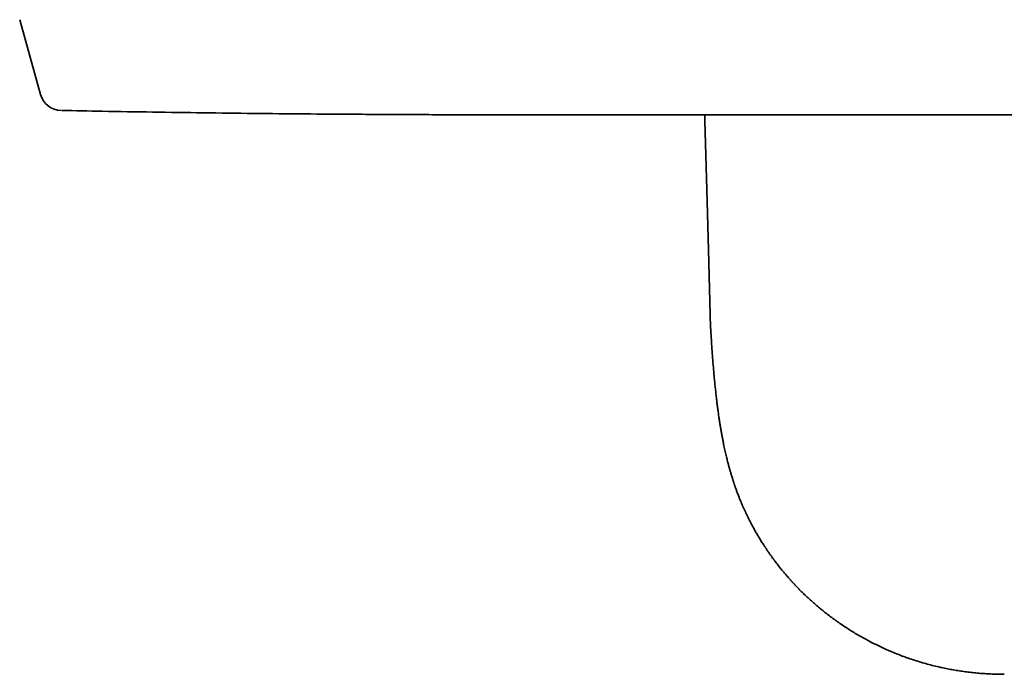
# Model space of a CAD drawing. Header units: millimetres. Extents: x 8 to 399, y 12 to 504.
# Tile 1 of 18: x 168 to 213, y 186 to 216. Entities that reach past the tile are written whole.
import ezdxf

# ---------------------------------------------------------------- set-up
doc = ezdxf.new("R2010")
doc.units = ezdxf.units.MM

msp = doc.modelspace()

# ---------------------------------------------------------------- linework, layer by layer
at = {"color": 7, "linetype": 'Continuous', "lineweight": 35}
for p, q in [((168.106, 215.986), (169.051, 212.582)), ((194.225, 211.644), (231.775, 211.644)), ((199.6, 202.23), (199.6, 202.243))]:
    msp.add_line(p, q, dxfattribs=at)
msp.add_arc((170.015, 212.85), 1, 195.5241, 268.7996, dxfattribs=at)
for points, knots in [([(170.02, 211.85), (170.636, 211.837), (172.018, 211.809), (174.168, 211.773), (176.47, 211.74), (178.771, 211.713), (181.073, 211.691), (183.512, 211.673), (186.088, 211.659), (188.8, 211.65), (191.513, 211.644), (193.321, 211.644), (194.225, 211.644)], [0, 0, 0, 0, 0.076247, 0.17136, 0.266466, 0.361566, 0.456662, 0.551753, 0.66382, 0.775883, 0.887943, 1, 1, 1, 1]), ([(199.337, 211.644), (199.337, 211.643), (199.337, 211.634), (199.338, 211.617), (199.338, 211.592), (199.339, 211.57), (199.339, 211.549), (199.34, 211.529), (199.341, 211.508), (199.341, 211.484), (199.342, 211.461), (199.343, 211.437), (199.343, 211.414), (199.344, 211.389), (199.345, 211.362), (199.346, 211.332), (199.347, 211.299), (199.348, 211.264), (199.349, 211.225), (199.35, 211.192), (199.351, 211.165), (199.351, 211.144), (199.352, 211.124), (199.353, 211.105), (199.353, 211.089), (199.353, 211.077), (199.354, 211.066), (199.354, 211.058), (199.354, 211.051), (199.354, 211.046), (199.354, 211.04), (199.355, 211.032), (199.355, 211.02), (199.355, 211.007), (199.356, 210.992), (199.356, 210.975), (199.357, 210.956), (199.358, 210.935), (199.358, 210.914), (199.359, 210.893), (199.36, 210.861), (199.361, 210.817), (199.362, 210.769), (199.364, 210.728), (199.365, 210.695), (199.366, 210.663), (199.366, 210.634), (199.367, 210.606), (199.368, 210.581), (199.369, 210.56), (199.369, 210.542), (199.37, 210.527), (199.37, 210.513), (199.37, 210.499), (199.371, 210.483), (199.371, 210.467), (199.372, 210.449), (199.372, 210.43), (199.373, 210.41), (199.374, 210.388), (199.374, 210.365), (199.375, 210.341), (199.376, 210.314), (199.377, 210.286), (199.378, 210.256), (199.378, 210.23), (199.379, 210.209), (199.379, 210.194), (199.38, 210.178), (199.38, 210.162), (199.381, 210.147), (199.381, 210.133), (199.382, 210.121), (199.382, 210.111), (199.382, 210.103), (199.382, 210.096), (199.382, 210.089), (199.383, 210.082), (199.383, 210.073), (199.383, 210.063), (199.384, 210.052), (199.384, 210.039), (199.384, 210.024), (199.385, 210.007), (199.385, 209.99), (199.386, 209.972), (199.386, 209.955), (199.387, 209.938), (199.387, 209.921), (199.388, 209.9), (199.389, 209.873), (199.39, 209.843), (199.391, 209.813), (199.391, 209.785), (199.392, 209.758), (199.393, 209.733), (199.394, 209.71), (199.394, 209.69), (199.395, 209.673), (199.395, 209.66), (199.395, 209.647), (199.396, 209.636), (199.396, 209.626), (199.396, 209.616), (199.397, 209.605), (199.397, 209.592), (199.397, 209.578), (199.398, 209.562), (199.399, 209.539), (199.399, 209.51), (199.4, 209.475), (199.402, 209.437), (199.403, 209.398), (199.404, 209.364), (199.405, 209.335), (199.405, 209.311), (199.406, 209.288), (199.407, 209.265), (199.407, 209.242), (199.408, 209.22), (199.408, 209.199), (199.409, 209.18), (199.41, 209.164), (199.41, 209.149), (199.41, 209.136), (199.411, 209.123), (199.411, 209.109), (199.412, 209.094), (199.412, 209.077), (199.413, 209.057), (199.413, 209.035), (199.414, 209.011), (199.415, 208.987), (199.415, 208.963), (199.416, 208.939), (199.417, 208.914), (199.417, 208.891), (199.418, 208.869), (199.419, 208.85), (199.419, 208.831), (199.42, 208.813), (199.42, 208.797), (199.421, 208.783), (199.421, 208.77), (199.421, 208.758), (199.422, 208.746), (199.422, 208.733), (199.422, 208.719), (199.423, 208.704), (199.423, 208.687), (199.424, 208.671), (199.424, 208.65), (199.425, 208.624), (199.426, 208.595), (199.427, 208.569), (199.427, 208.545), (199.428, 208.522), (199.429, 208.496), (199.429, 208.471), (199.43, 208.448), (199.431, 208.428), (199.431, 208.407), (199.432, 208.385), (199.433, 208.364), (199.433, 208.346), (199.434, 208.33), (199.434, 208.317), (199.434, 208.307), (199.434, 208.298), (199.435, 208.291), (199.435, 208.285), (199.435, 208.28), (199.435, 208.273), (199.435, 208.266), (199.436, 208.256), (199.436, 208.245), (199.436, 208.231), (199.437, 208.215), (199.437, 208.197), (199.438, 208.173), (199.439, 208.142), (199.44, 208.103), (199.441, 208.064), (199.442, 208.024), (199.443, 207.99), (199.444, 207.963), (199.445, 207.941), (199.445, 207.92), (199.446, 207.901), (199.446, 207.884), (199.447, 207.866), (199.447, 207.848), (199.448, 207.828), (199.448, 207.807), (199.449, 207.785), (199.45, 207.76), (199.45, 207.734), (199.451, 207.705), (199.452, 207.675), (199.453, 207.644), (199.454, 207.613), (199.455, 207.575), (199.456, 207.528), (199.457, 207.486), (199.458, 207.455), (199.459, 207.437), (199.459, 207.421), (199.46, 207.408), (199.46, 207.397), (199.46, 207.388), (199.46, 207.38), (199.461, 207.37), (199.461, 207.359), (199.461, 207.346), (199.462, 207.332), (199.462, 207.316), (199.463, 207.295), (199.463, 207.27), (199.464, 207.242), (199.465, 207.215), (199.466, 207.189), (199.466, 207.164), (199.467, 207.138), (199.468, 207.113), (199.469, 207.089), (199.469, 207.066), (199.47, 207.046), (199.47, 207.029), (199.471, 207.014), (199.471, 206.999), (199.471, 206.982), (199.472, 206.964), (199.473, 206.944), (199.473, 206.923), (199.474, 206.901), (199.474, 206.879), (199.475, 206.857), (199.476, 206.819), (199.477, 206.766), (199.479, 206.698), (199.481, 206.647), (199.482, 206.613), (199.482, 206.598), (199.482, 206.582), (199.483, 206.566), (199.483, 206.552), (199.484, 206.539), (199.484, 206.527), (199.484, 206.518), (199.484, 206.51), (199.485, 206.504), (199.485, 206.498), (199.485, 206.492), (199.485, 206.484), (199.485, 206.475), (199.486, 206.465), (199.486, 206.452), (199.486, 206.436), (199.487, 206.416), (199.488, 206.393), (199.488, 206.37), (199.489, 206.337), (199.49, 206.296), (199.491, 206.257), (199.492, 206.229), (199.493, 206.213), (199.493, 206.196), (199.493, 206.18), (199.494, 206.163), (199.494, 206.146), (199.495, 206.129), (199.495, 206.115), (199.496, 206.102), (199.496, 206.091), (199.496, 206.082), (199.496, 206.074), (199.496, 206.067), (199.497, 206.062), (199.497, 206.056), (199.497, 206.048), (199.497, 206.037), (199.498, 206.025), (199.498, 206.011), (199.498, 205.995), (199.499, 205.977), (199.499, 205.958), (199.5, 205.938), (199.501, 205.91), (199.502, 205.873), (199.503, 205.828), (199.504, 205.785), (199.505, 205.743), (199.506, 205.701), (199.507, 205.659), (199.508, 205.627), (199.509, 205.604), (199.509, 205.589), (199.51, 205.576), (199.51, 205.565), (199.51, 205.555), (199.51, 205.546), (199.511, 205.538), (199.511, 205.53), (199.511, 205.519), (199.511, 205.506), (199.512, 205.49), (199.512, 205.472), (199.513, 205.452), (199.514, 205.429), (199.514, 205.405), (199.515, 205.38), (199.516, 205.353), (199.516, 205.324), (199.517, 205.293), (199.518, 205.261), (199.519, 205.227), (199.52, 205.192), (199.521, 205.162), (199.521, 205.139), (199.522, 205.123), (199.522, 205.11), (199.522, 205.098), (199.522, 205.089), (199.523, 205.082), (199.523, 205.077), (199.523, 205.073), (199.523, 205.068), (199.523, 205.061), (199.523, 205.051), (199.524, 205.038), (199.524, 205.022), (199.525, 205.005), (199.525, 204.986), (199.526, 204.966), (199.527, 204.933), (199.528, 204.89), (199.529, 204.839), (199.53, 204.793), (199.531, 204.752), (199.532, 204.713), (199.533, 204.677), (199.534, 204.646), (199.535, 204.619), (199.535, 204.594), (199.536, 204.573), (199.536, 204.555), (199.537, 204.54), (199.537, 204.525), (199.538, 204.508), (199.538, 204.489), (199.539, 204.469), (199.539, 204.445), (199.54, 204.419), (199.541, 204.391), (199.541, 204.367), (199.542, 204.346), (199.542, 204.331), (199.543, 204.318), (199.543, 204.307), (199.543, 204.297), (199.543, 204.289), (199.543, 204.283), (199.544, 204.276), (199.544, 204.268), (199.544, 204.257), (199.545, 204.244), (199.545, 204.229), (199.545, 204.212), (199.546, 204.194), (199.546, 204.174), (199.547, 204.153), (199.547, 204.134), (199.548, 204.117), (199.548, 204.102), (199.549, 204.088), (199.549, 204.075), (199.549, 204.064), (199.549, 204.054), (199.55, 204.047), (199.55, 204.04), (199.55, 204.034), (199.55, 204.028), (199.55, 204.018), (199.551, 204.005), (199.551, 203.988), (199.552, 203.97), (199.552, 203.95), (199.553, 203.93), (199.553, 203.912), (199.554, 203.894), (199.554, 203.875), (199.555, 203.856), (199.555, 203.838), (199.555, 203.822), (199.556, 203.81), (199.556, 203.8), (199.556, 203.791), (199.556, 203.784), (199.557, 203.775), (199.557, 203.765), (199.557, 203.752), (199.558, 203.738), (199.558, 203.719), (199.559, 203.694), (199.559, 203.666), (199.56, 203.642), (199.56, 203.623), (199.561, 203.609), (199.561, 203.596), (199.562, 203.583), (199.562, 203.571), (199.562, 203.56), (199.562, 203.549), (199.563, 203.54), (199.563, 203.531), (199.563, 203.519), (199.563, 203.506), (199.564, 203.489), (199.564, 203.47), (199.565, 203.449), (199.566, 203.427), (199.566, 203.405), (199.567, 203.383), (199.567, 203.361), (199.568, 203.339), (199.568, 203.315), (199.569, 203.292), (199.57, 203.27), (199.57, 203.25), (199.57, 203.233), (199.571, 203.218), (199.571, 203.205), (199.572, 203.191), (199.572, 203.176), (199.572, 203.16), (199.573, 203.139), (199.574, 203.114), (199.574, 203.086), (199.575, 203.056), (199.576, 203.025), (199.577, 202.994), (199.577, 202.963), (199.578, 202.932), (199.579, 202.905), (199.579, 202.883), (199.58, 202.865), (199.58, 202.848), (199.581, 202.83), (199.581, 202.812), (199.582, 202.793), (199.582, 202.776), (199.583, 202.758), (199.583, 202.742), (199.583, 202.727), (199.584, 202.713), (199.584, 202.699), (199.585, 202.682), (199.585, 202.665), (199.586, 202.645), (199.586, 202.624), (199.587, 202.601), (199.587, 202.576), (199.588, 202.551), (199.589, 202.528), (199.589, 202.508), (199.589, 202.493), (199.59, 202.48), (199.59, 202.469), (199.59, 202.46), (199.591, 202.452), (199.591, 202.445), (199.591, 202.436), (199.591, 202.424), (199.592, 202.411), (199.592, 202.395), (199.592, 202.378), (199.593, 202.359), (199.593, 202.339), (199.594, 202.322), (199.594, 202.307), (199.595, 202.295), (199.595, 202.282), (199.595, 202.269), (199.596, 202.256), (199.596, 202.248), (199.596, 202.244), (199.596, 202.243)], [0, 0, 0, 0, 0.000133, 0.002883, 0.0054, 0.007692, 0.00985, 0.011904, 0.014056, 0.016462, 0.019122, 0.02139, 0.023814, 0.026405, 0.029245, 0.032354, 0.035733, 0.039442, 0.043429, 0.047694, 0.049801, 0.05197, 0.054162, 0.056138, 0.057855, 0.059088, 0.060142, 0.061015, 0.06171, 0.062224, 0.062701, 0.063637, 0.064799, 0.066188, 0.067759, 0.069545, 0.071546, 0.073742, 0.075955, 0.078145, 0.080313, 0.086156, 0.091827, 0.095417, 0.098925, 0.102241, 0.105335, 0.10821, 0.110863, 0.113277, 0.114973, 0.116491, 0.11788, 0.119366, 0.120978, 0.122716, 0.124579, 0.126563, 0.128673, 0.130907, 0.133306, 0.135914, 0.138678, 0.141644, 0.14481, 0.148178, 0.149752, 0.151366, 0.153021, 0.154716, 0.156378, 0.157823, 0.159076, 0.160137, 0.161007, 0.161696, 0.162338, 0.163113, 0.164023, 0.165067, 0.166245, 0.167556, 0.169175, 0.17096, 0.172848, 0.174699, 0.176509, 0.178278, 0.180006, 0.181693, 0.185094, 0.188313, 0.191353, 0.194408, 0.197257, 0.199898, 0.202328, 0.204545, 0.206126, 0.207578, 0.208901, 0.210095, 0.211161, 0.212135, 0.213229, 0.214543, 0.216079, 0.217829, 0.219688, 0.223191, 0.226928, 0.230901, 0.235079, 0.239224, 0.241767, 0.244276, 0.246749, 0.249186, 0.251588, 0.25395, 0.256172, 0.258209, 0.259881, 0.261404, 0.262778, 0.264071, 0.265511, 0.267116, 0.268886, 0.271051, 0.273421, 0.275927, 0.278459, 0.281017, 0.2836, 0.286208, 0.288841, 0.290928, 0.29303, 0.295062, 0.296925, 0.29862, 0.300147, 0.301506, 0.302696, 0.303919, 0.305263, 0.306759, 0.308404, 0.310183, 0.311963, 0.31372, 0.316876, 0.31995, 0.322949, 0.325156, 0.327637, 0.33039, 0.333416, 0.335458, 0.337607, 0.339865, 0.342229, 0.344639, 0.346445, 0.348038, 0.349416, 0.35058, 0.351529, 0.352264, 0.352775, 0.353327, 0.353994, 0.354776, 0.355673, 0.356981, 0.358475, 0.360156, 0.362022, 0.364055, 0.368024, 0.371866, 0.376275, 0.380505, 0.384556, 0.387024, 0.389344, 0.39151, 0.393521, 0.395377, 0.397099, 0.399148, 0.401256, 0.403431, 0.405782, 0.408393, 0.411218, 0.414257, 0.417507, 0.420822, 0.424117, 0.427391, 0.433162, 0.438868, 0.440983, 0.442888, 0.444585, 0.446072, 0.447111, 0.448016, 0.448851, 0.449851, 0.451037, 0.452382, 0.453906, 0.45561, 0.457493, 0.460591, 0.46361, 0.466508, 0.469285, 0.47194, 0.474474, 0.477304, 0.479952, 0.482379, 0.484583, 0.486278, 0.487812, 0.489375, 0.49114, 0.493109, 0.49528, 0.497513, 0.49985, 0.502207, 0.504582, 0.506978, 0.514221, 0.521575, 0.528797, 0.530503, 0.5322, 0.533888, 0.535567, 0.537172, 0.538555, 0.539747, 0.540745, 0.541551, 0.542175, 0.54274, 0.543432, 0.544251, 0.545198, 0.546272, 0.547474, 0.549371, 0.551518, 0.553915, 0.556483, 0.55909, 0.564324, 0.569706, 0.571449, 0.573208, 0.574981, 0.576769, 0.578573, 0.580391, 0.582193, 0.583825, 0.585129, 0.586281, 0.587279, 0.588124, 0.588816, 0.589355, 0.589868, 0.590766, 0.591875, 0.593194, 0.594724, 0.596464, 0.598378, 0.60047, 0.602574, 0.604658, 0.609542, 0.614308, 0.618955, 0.623482, 0.627842, 0.632391, 0.636679, 0.638292, 0.639841, 0.641229, 0.642446, 0.643511, 0.644399, 0.645225, 0.646153, 0.647186, 0.648694, 0.650381, 0.652245, 0.65444, 0.656839, 0.659422, 0.662137, 0.664981, 0.668136, 0.671437, 0.674882, 0.678471, 0.682205, 0.686078, 0.687999, 0.689693, 0.691159, 0.692397, 0.693407, 0.694041, 0.694534, 0.69498, 0.695511, 0.696126, 0.697307, 0.698713, 0.700343, 0.702198, 0.704277, 0.706499, 0.708704, 0.714645, 0.720412, 0.724955, 0.729381, 0.733633, 0.737678, 0.74071, 0.743615, 0.746359, 0.748878, 0.750432, 0.751957, 0.753626, 0.755448, 0.757423, 0.759535, 0.762177, 0.764984, 0.767956, 0.771093, 0.772874, 0.774472, 0.775881, 0.777103, 0.778135, 0.778967, 0.779625, 0.780296, 0.781056, 0.782297, 0.78372, 0.785326, 0.787121, 0.789131, 0.791202, 0.79346, 0.795906, 0.797435, 0.799029, 0.800604, 0.801987, 0.803196, 0.804199, 0.804996, 0.80562, 0.806271, 0.806984, 0.80776, 0.809347, 0.811146, 0.813155, 0.815312, 0.817586, 0.819454, 0.821394, 0.823406, 0.82549, 0.827606, 0.829165, 0.830492, 0.831588, 0.832451, 0.833204, 0.834072, 0.835249, 0.836591, 0.8381, 0.839775, 0.842844, 0.845942, 0.849061, 0.850539, 0.852022, 0.853509, 0.854917, 0.856159, 0.85748, 0.858544, 0.85943, 0.86045, 0.861697, 0.863127, 0.86474, 0.86699, 0.869345, 0.871703, 0.874066, 0.876433, 0.878804, 0.881179, 0.883796, 0.886343, 0.888699, 0.890863, 0.892836, 0.894334, 0.89572, 0.897196, 0.898811, 0.900565, 0.902459, 0.905585, 0.908659, 0.911673, 0.915294, 0.918698, 0.921901, 0.925239, 0.928823, 0.930664, 0.932539, 0.934447, 0.936389, 0.938365, 0.940375, 0.94233, 0.944122, 0.945935, 0.947542, 0.948995, 0.950553, 0.952333, 0.954267, 0.956346, 0.958707, 0.961203, 0.963836, 0.966605, 0.969494, 0.971392, 0.973048, 0.974461, 0.975631, 0.976558, 0.97729, 0.978128, 0.97911, 0.980237, 0.981765, 0.983498, 0.985402, 0.987421, 0.989552, 0.991796, 0.993102, 0.994444, 0.995821, 0.997233, 0.99864, 0.999911, 1, 1, 1, 1]), ([(199.597, 202.23), (199.597, 202.217), (199.598, 202.174), (199.6, 202.131), (199.602, 202.101)], [0, 0, 0, 0, 0.307812, 1, 1, 1, 1]), ([(199.603, 202.092), (199.608, 201.989), (199.62, 201.785), (199.638, 201.484), (199.656, 201.189), (199.676, 200.901), (199.696, 200.622), (199.717, 200.352), (199.738, 200.089), (199.76, 199.834), (199.784, 199.584), (199.808, 199.338), (199.833, 199.099), (199.859, 198.866), (199.885, 198.64), (199.912, 198.421), (199.94, 198.21), (199.968, 198.005), (199.997, 197.808), (200.026, 197.618), (200.056, 197.436), (200.086, 197.26), (200.115, 197.092), (200.145, 196.933), (200.174, 196.781), (200.203, 196.636), (200.232, 196.498), (200.261, 196.365), (200.29, 196.239), (200.317, 196.12), (200.344, 196.008), (200.37, 195.904), (200.395, 195.806), (200.418, 195.716), (200.44, 195.633), (200.461, 195.558), (200.48, 195.489), (200.498, 195.428), (200.515, 195.369), (200.532, 195.309), (200.551, 195.247), (200.573, 195.173), (200.592, 195.113), (200.606, 195.066), (200.612, 195.047), (200.618, 195.03), (200.622, 195.017), (200.625, 195.009), (200.626, 195.004), (200.627, 195), (200.629, 194.995), (200.632, 194.986), (200.636, 194.973), (200.642, 194.956), (200.649, 194.932), (200.659, 194.902), (200.672, 194.863), (200.687, 194.819), (200.704, 194.769), (200.723, 194.712), (200.745, 194.65), (200.77, 194.581), (200.797, 194.507), (200.826, 194.426), (200.859, 194.34), (200.895, 194.248), (200.934, 194.15), (200.976, 194.046), (201.021, 193.937), (201.07, 193.824), (201.122, 193.706), (201.178, 193.584), (201.238, 193.456), (201.302, 193.323), (201.371, 193.185), (201.444, 193.043), (201.524, 192.894), (201.61, 192.737), (201.702, 192.574), (201.801, 192.406), (201.906, 192.234), (202.006, 192.077), (202.071, 191.977), (202.098, 191.936)], [0, 0, 0, 0, 0.029301, 0.057948, 0.085941, 0.113279, 0.139964, 0.165535, 0.190475, 0.214785, 0.238464, 0.261976, 0.28483, 0.307027, 0.328567, 0.349447, 0.369668, 0.389229, 0.408087, 0.426285, 0.443821, 0.460693, 0.4769, 0.492168, 0.506789, 0.520763, 0.534086, 0.547009, 0.559251, 0.57081, 0.581683, 0.591868, 0.601363, 0.610167, 0.618262, 0.625664, 0.632373, 0.638388, 0.643708, 0.649894, 0.655961, 0.66196, 0.671889, 0.673817, 0.675737, 0.677587, 0.678949, 0.679631, 0.679954, 0.680264, 0.680797, 0.681554, 0.682884, 0.684597, 0.686694, 0.689877, 0.693668, 0.698068, 0.703076, 0.708695, 0.714923, 0.721763, 0.729214, 0.737277, 0.745952, 0.75524, 0.765141, 0.775654, 0.786781, 0.798278, 0.810362, 0.823031, 0.836284, 0.85012, 0.864537, 0.879533, 0.895108, 0.912044, 0.929615, 0.947819, 0.966658, 0.986132, 1, 1, 1, 1]), ([(202.099, 191.935), (202.124, 191.897), (202.176, 191.818), (202.256, 191.701), (202.338, 191.585), (202.417, 191.475), (202.493, 191.371), (202.566, 191.273), (202.636, 191.182), (202.702, 191.096), (202.767, 191.015), (202.828, 190.939), (202.886, 190.868), (202.941, 190.802), (202.992, 190.741), (203.039, 190.686), (203.082, 190.636), (203.121, 190.591), (203.156, 190.551), (203.189, 190.514), (203.218, 190.481), (203.244, 190.452), (203.265, 190.429), (203.281, 190.411), (203.294, 190.397), (203.302, 190.388), (203.308, 190.381), (203.314, 190.375), (203.322, 190.366), (203.335, 190.352), (203.352, 190.333), (203.374, 190.309), (203.401, 190.281), (203.431, 190.248), (203.467, 190.21), (203.507, 190.168), (203.551, 190.122), (203.601, 190.071), (203.655, 190.016), (203.714, 189.957), (203.778, 189.894), (203.846, 189.826), (203.916, 189.759), (203.963, 189.715), (203.985, 189.694)], [0, 0, 0, 0, 0.046362, 0.096997, 0.145473, 0.191789, 0.235946, 0.277212, 0.316396, 0.353498, 0.388517, 0.422034, 0.453392, 0.482592, 0.509633, 0.534517, 0.556856, 0.577113, 0.595289, 0.611384, 0.627147, 0.640223, 0.650613, 0.658814, 0.665237, 0.669883, 0.671575, 0.674224, 0.678536, 0.684509, 0.693371, 0.704403, 0.717606, 0.73298, 0.750524, 0.770238, 0.792123, 0.816178, 0.842403, 0.870799, 0.901364, 0.934099, 0.969004, 1, 1, 1, 1]), ([(203.986, 189.694), (204.029, 189.654), (204.13, 189.558), (204.296, 189.411), (204.482, 189.25), (204.675, 189.089), (204.874, 188.93), (205.079, 188.773), (205.289, 188.618), (205.507, 188.465), (205.724, 188.318), (205.939, 188.179), (206.152, 188.047), (206.37, 187.917), (206.595, 187.79), (206.826, 187.665), (207.062, 187.543), (207.305, 187.424), (207.555, 187.308), (207.813, 187.195), (208.079, 187.085), (208.351, 186.98), (208.629, 186.879), (208.912, 186.784), (209.198, 186.695), (209.489, 186.612), (209.786, 186.535), (210.072, 186.468), (210.348, 186.409), (210.612, 186.359), (210.88, 186.313), (211.152, 186.273), (211.427, 186.238), (211.7, 186.209), (211.971, 186.186), (212.24, 186.168), (212.511, 186.156), (212.765, 186.149), (212.928, 186.148), (213, 186.148)], [0, 0, 0, 0, 0.018051, 0.042586, 0.067624, 0.093162, 0.1192, 0.145259, 0.171798, 0.198816, 0.226313, 0.25127, 0.27661, 0.302334, 0.328443, 0.354937, 0.381817, 0.409083, 0.436734, 0.465284, 0.494234, 0.523582, 0.55333, 0.583475, 0.613467, 0.64384, 0.674591, 0.70572, 0.732429, 0.759411, 0.786667, 0.814197, 0.842002, 0.87008, 0.8968, 0.923755, 0.950941, 0.978351, 1, 1, 1, 1])]:
    msp.add_open_spline(points, degree=3, knots=knots, dxfattribs=at)

doc.saveas('drawing.dxf')
